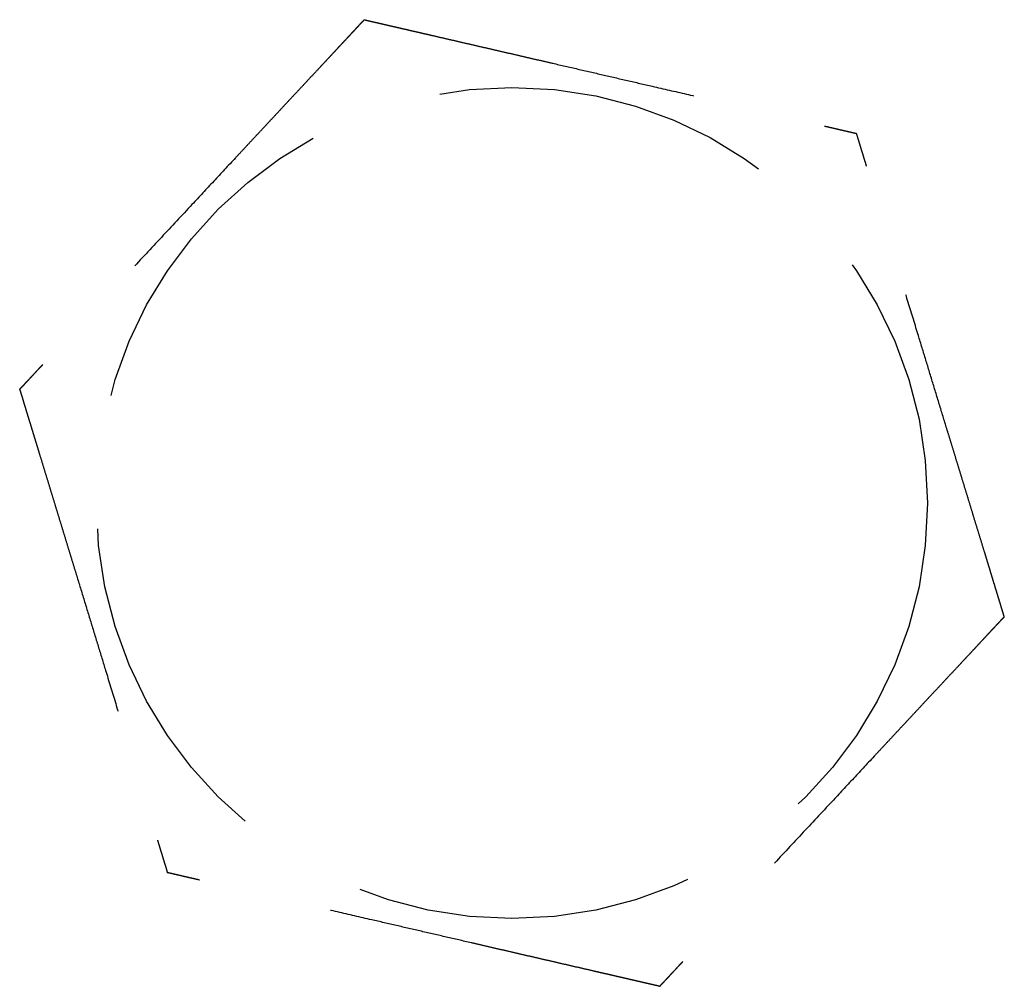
# Model space of a CAD drawing. Header units: millimetres. Extents: x 42975 to 708721, y 118172 to 172014.
# Tile 182 of 256: x 338189 to 338204, y 147927 to 147942. Entities that reach past the tile are written whole.
import ezdxf

# ---------------------------------------------------------------- set-up
doc = ezdxf.new("R2010")
doc.units = ezdxf.units.MM
doc.linetypes.add('ГТО-1 Пунктир', pattern=[7, 5, -2])
doc.layers.add('ГТО-2_Размеры_035', color=2, linetype='Continuous', lineweight=35)
doc.layers.add('ОГОС_Пунктир_025', color=151, linetype='ГТО-1 Пунктир', lineweight=25)

# ---------------------------------------------------------------- blocks, each defined once
blk = doc.blocks.new('ОГСО_Затвор_План')
at = {"layer": 'ОГОС_Пунктир_025'}
blk.add_circle((-1074.17, 57.5), 6.172, dxfattribs=at)
blk.add_circle((-1074.17, 57.5), 6.172, dxfattribs=at)
for points, knots in [([(-1077.923, 64), (-1077.923, 63.999), (-1077.925, 63.997), (-1077.927, 63.992), (-1077.93, 63.988), (-1077.934, 63.982), (-1077.938, 63.974), (-1077.943, 63.965), (-1077.95, 63.954), (-1077.957, 63.94), (-1077.966, 63.925), (-1077.976, 63.909), (-1077.986, 63.891), (-1077.999, 63.869), (-1078.014, 63.843), (-1078.031, 63.813), (-1078.05, 63.78), (-1078.069, 63.747), (-1078.089, 63.712), (-1078.11, 63.676), (-1078.135, 63.632), (-1078.165, 63.581), (-1078.199, 63.522), (-1078.234, 63.461), (-1078.27, 63.399), (-1078.306, 63.336), (-1078.343, 63.272), (-1078.381, 63.206), (-1078.435, 63.112), (-1078.507, 62.989), (-1078.595, 62.835), (-1078.685, 62.68), (-1078.775, 62.524), (-1078.866, 62.367), (-1078.957, 62.208), (-1079.049, 62.049), (-1079.141, 61.89), (-1079.233, 61.73), (-1079.374, 61.487), (-1079.562, 61.16), (-1079.831, 60.695), (-1080.132, 60.173), (-1080.387, 59.732), (-1080.562, 59.428), (-1080.659, 59.261), (-1080.755, 59.094), (-1080.851, 58.929), (-1080.946, 58.765), (-1081.039, 58.602), (-1081.12, 58.462), (-1081.188, 58.344), (-1081.243, 58.249), (-1081.298, 58.155), (-1081.344, 58.075), (-1081.381, 58.01), (-1081.41, 57.96), (-1081.439, 57.91), (-1081.467, 57.862), (-1081.494, 57.815), (-1081.52, 57.77), (-1081.542, 57.732), (-1081.561, 57.699), (-1081.577, 57.671), (-1081.592, 57.646), (-1081.606, 57.621), (-1081.619, 57.599), (-1081.63, 57.579), (-1081.639, 57.563), (-1081.647, 57.55), (-1081.653, 57.539), (-1081.659, 57.528), (-1081.664, 57.52), (-1081.669, 57.512), (-1081.672, 57.507), (-1081.674, 57.504), (-1081.675, 57.501), (-1081.675, 57.501), (-1081.676, 57.5)], [0, 0, 0, 0, 0.004183, 0.008798, 0.014277, 0.021052, 0.029555, 0.040217, 0.053196, 0.068474, 0.085817, 0.104991, 0.125761, 0.147894, 0.180988, 0.216154, 0.253227, 0.292043, 0.332438, 0.374248, 0.417309, 0.483329, 0.551509, 0.621608, 0.693385, 0.766598, 0.841007, 0.916369, 0.992445, 1.16744, 1.344595, 1.523627, 1.704251, 1.886185, 2.069143, 2.252842, 2.436999, 2.621329, 2.805548, 3.279758, 3.752764, 4.418916, 5.086098, 5.279545, 5.472705, 5.665157, 5.856476, 6.046242, 6.23403, 6.419418, 6.531407, 6.641933, 6.750592, 6.856976, 6.916916, 6.975717, 7.033125, 7.088886, 7.142748, 7.194455, 7.243755, 7.276849, 7.308455, 7.338404, 7.366526, 7.392651, 7.41661, 7.433191, 7.448323, 7.461896, 7.473799, 7.483921, 7.492153, 7.498384, 7.502503, 7.504448, 7.505534, 7.505534, 7.505534, 7.505534]), ([(-1077.923, 64), (-1077.923, 63.999), (-1077.925, 63.997), (-1077.927, 63.992), (-1077.93, 63.988), (-1077.934, 63.982), (-1077.938, 63.974), (-1077.943, 63.965), (-1077.95, 63.954), (-1077.957, 63.94), (-1077.966, 63.925), (-1077.976, 63.909), (-1077.986, 63.891), (-1077.999, 63.869), (-1078.014, 63.843), (-1078.031, 63.813), (-1078.05, 63.78), (-1078.069, 63.747), (-1078.089, 63.712), (-1078.11, 63.676), (-1078.135, 63.632), (-1078.165, 63.581), (-1078.199, 63.522), (-1078.234, 63.461), (-1078.27, 63.399), (-1078.306, 63.336), (-1078.343, 63.272), (-1078.381, 63.206), (-1078.435, 63.112), (-1078.507, 62.989), (-1078.595, 62.835), (-1078.685, 62.68), (-1078.775, 62.524), (-1078.866, 62.367), (-1078.957, 62.208), (-1079.049, 62.049), (-1079.141, 61.89), (-1079.233, 61.73), (-1079.374, 61.487), (-1079.562, 61.16), (-1079.831, 60.695), (-1080.132, 60.173), (-1080.387, 59.732), (-1080.562, 59.428), (-1080.659, 59.261), (-1080.755, 59.094), (-1080.851, 58.929), (-1080.946, 58.765), (-1081.039, 58.602), (-1081.12, 58.462), (-1081.188, 58.344), (-1081.243, 58.249), (-1081.298, 58.155), (-1081.344, 58.075), (-1081.381, 58.01), (-1081.41, 57.96), (-1081.439, 57.91), (-1081.467, 57.862), (-1081.494, 57.815), (-1081.52, 57.77), (-1081.542, 57.732), (-1081.561, 57.699), (-1081.577, 57.671), (-1081.592, 57.646), (-1081.606, 57.621), (-1081.619, 57.599), (-1081.63, 57.579), (-1081.639, 57.563), (-1081.647, 57.55), (-1081.653, 57.539), (-1081.659, 57.528), (-1081.664, 57.52), (-1081.669, 57.512), (-1081.672, 57.507), (-1081.674, 57.504), (-1081.675, 57.501), (-1081.675, 57.501), (-1081.676, 57.5)], [0, 0, 0, 0, 0.004183, 0.008798, 0.014277, 0.021052, 0.029555, 0.040217, 0.053196, 0.068474, 0.085817, 0.104991, 0.125761, 0.147894, 0.180988, 0.216154, 0.253227, 0.292043, 0.332438, 0.374248, 0.417309, 0.483329, 0.551509, 0.621608, 0.693385, 0.766598, 0.841007, 0.916369, 0.992445, 1.16744, 1.344595, 1.523627, 1.704251, 1.886185, 2.069143, 2.252842, 2.436999, 2.621329, 2.805548, 3.279758, 3.752764, 4.418916, 5.086098, 5.279545, 5.472705, 5.665157, 5.856476, 6.046242, 6.23403, 6.419418, 6.531407, 6.641933, 6.750592, 6.856976, 6.916916, 6.975717, 7.033125, 7.088886, 7.142748, 7.194455, 7.243755, 7.276849, 7.308455, 7.338404, 7.366526, 7.392651, 7.41661, 7.433191, 7.448323, 7.461896, 7.473799, 7.483921, 7.492153, 7.498384, 7.502503, 7.504448, 7.505534, 7.505534, 7.505534, 7.505534]), ([(-1077.923, 64), (-1077.922, 64), (-1077.919, 64), (-1077.915, 64), (-1077.91, 64), (-1077.905, 64), (-1077.899, 64), (-1077.891, 64), (-1077.881, 64), (-1077.87, 64), (-1077.857, 64), (-1077.842, 64), (-1077.826, 64), (-1077.809, 64), (-1077.79, 64), (-1077.768, 64), (-1077.741, 64), (-1077.71, 64), (-1077.678, 64), (-1077.644, 64), (-1077.609, 64), (-1077.573, 64), (-1077.535, 64), (-1077.49, 64), (-1077.437, 64), (-1077.376, 64), (-1077.313, 64), (-1077.249, 64), (-1077.183, 64), (-1077.117, 64), (-1077.05, 64), (-1076.981, 64), (-1076.881, 64), (-1076.749, 64), (-1076.584, 64), (-1076.417, 64), (-1076.248, 64), (-1076.079, 64), (-1075.909, 64), (-1075.737, 64), (-1075.566, 64), (-1075.394, 64), (-1075.222, 64), (-1074.98, 64), (-1074.669, 64), (-1074.29, 64), (-1073.911, 64), (-1073.485, 64), (-1073.012, 64), (-1072.622, 64), (-1072.363, 64), (-1072.235, 64), (-1072.108, 64), (-1071.981, 64), (-1071.855, 64), (-1071.729, 64), (-1071.605, 64), (-1071.483, 64), (-1071.374, 64), (-1071.28, 64), (-1071.201, 64), (-1071.122, 64), (-1071.045, 64), (-1070.979, 64), (-1070.923, 64), (-1070.877, 64), (-1070.832, 64), (-1070.789, 64), (-1070.747, 64), (-1070.707, 64), (-1070.668, 64), (-1070.634, 64), (-1070.605, 64), (-1070.581, 64), (-1070.558, 64), (-1070.536, 64), (-1070.516, 64), (-1070.498, 64), (-1070.481, 64), (-1070.467, 64), (-1070.455, 64), (-1070.445, 64), (-1070.436, 64), (-1070.429, 64), (-1070.424, 64), (-1070.42, 64), (-1070.418, 64), (-1070.418, 64), (-1070.417, 64)], [0, 0, 0, 0, 0.003645, 0.007566, 0.01204, 0.017343, 0.023752, 0.031543, 0.040993, 0.052264, 0.065302, 0.079955, 0.096068, 0.113488, 0.132062, 0.151634, 0.180994, 0.211959, 0.244418, 0.278261, 0.313376, 0.349653, 0.386981, 0.425249, 0.484863, 0.546213, 0.609126, 0.67343, 0.738954, 0.805525, 0.872972, 0.941123, 1.009805, 1.173351, 1.338694, 1.505627, 1.673942, 1.843431, 2.013887, 2.185103, 2.356869, 2.528979, 2.701226, 2.8734, 3.253796, 3.633187, 4.011942, 4.390425, 4.911078, 5.431731, 5.559867, 5.687803, 5.81535, 5.942319, 6.068521, 6.193767, 6.317868, 6.440634, 6.561877, 6.642693, 6.722516, 6.801133, 6.878331, 6.953896, 7.000474, 7.046161, 7.090798, 7.134226, 7.176284, 7.216813, 7.255653, 7.292644, 7.318036, 7.342284, 7.365288, 7.386943, 7.407149, 7.425803, 7.442802, 7.456039, 7.467883, 7.478242, 7.487027, 7.494147, 7.499513, 7.503033, 7.504638, 7.505536, 7.505536, 7.505536, 7.505536]), ([(-1077.923, 64), (-1077.922, 64), (-1077.919, 64), (-1077.915, 64), (-1077.91, 64), (-1077.905, 64), (-1077.899, 64), (-1077.891, 64), (-1077.881, 64), (-1077.87, 64), (-1077.857, 64), (-1077.842, 64), (-1077.826, 64), (-1077.809, 64), (-1077.79, 64), (-1077.768, 64), (-1077.741, 64), (-1077.71, 64), (-1077.678, 64), (-1077.644, 64), (-1077.609, 64), (-1077.573, 64), (-1077.535, 64), (-1077.49, 64), (-1077.437, 64), (-1077.376, 64), (-1077.313, 64), (-1077.249, 64), (-1077.183, 64), (-1077.117, 64), (-1077.05, 64), (-1076.981, 64), (-1076.881, 64), (-1076.749, 64), (-1076.584, 64), (-1076.417, 64), (-1076.248, 64), (-1076.079, 64), (-1075.909, 64), (-1075.737, 64), (-1075.566, 64), (-1075.394, 64), (-1075.222, 64), (-1074.98, 64), (-1074.669, 64), (-1074.29, 64), (-1073.911, 64), (-1073.485, 64), (-1073.012, 64), (-1072.622, 64), (-1072.363, 64), (-1072.235, 64), (-1072.108, 64), (-1071.981, 64), (-1071.855, 64), (-1071.729, 64), (-1071.605, 64), (-1071.483, 64), (-1071.374, 64), (-1071.28, 64), (-1071.201, 64), (-1071.122, 64), (-1071.045, 64), (-1070.979, 64), (-1070.923, 64), (-1070.877, 64), (-1070.832, 64), (-1070.789, 64), (-1070.747, 64), (-1070.707, 64), (-1070.668, 64), (-1070.634, 64), (-1070.605, 64), (-1070.581, 64), (-1070.558, 64), (-1070.536, 64), (-1070.516, 64), (-1070.498, 64), (-1070.481, 64), (-1070.467, 64), (-1070.455, 64), (-1070.445, 64), (-1070.436, 64), (-1070.429, 64), (-1070.424, 64), (-1070.42, 64), (-1070.418, 64), (-1070.418, 64), (-1070.417, 64)], [0, 0, 0, 0, 0.003645, 0.007566, 0.01204, 0.017343, 0.023752, 0.031543, 0.040993, 0.052264, 0.065302, 0.079955, 0.096068, 0.113488, 0.132062, 0.151634, 0.180994, 0.211959, 0.244418, 0.278261, 0.313376, 0.349653, 0.386981, 0.425249, 0.484863, 0.546213, 0.609126, 0.67343, 0.738954, 0.805525, 0.872972, 0.941123, 1.009805, 1.173351, 1.338694, 1.505627, 1.673942, 1.843431, 2.013887, 2.185103, 2.356869, 2.528979, 2.701226, 2.8734, 3.253796, 3.633187, 4.011942, 4.390425, 4.911078, 5.431731, 5.559867, 5.687803, 5.81535, 5.942319, 6.068521, 6.193767, 6.317868, 6.440634, 6.561877, 6.642693, 6.722516, 6.801133, 6.878331, 6.953896, 7.000474, 7.046161, 7.090798, 7.134226, 7.176284, 7.216813, 7.255653, 7.292644, 7.318036, 7.342284, 7.365288, 7.386943, 7.407149, 7.425803, 7.442802, 7.456039, 7.467883, 7.478242, 7.487027, 7.494147, 7.499513, 7.503033, 7.504638, 7.505536, 7.505536, 7.505536, 7.505536]), ([(-1066.664, 57.5), (-1066.665, 57.501), (-1066.666, 57.504), (-1066.668, 57.507), (-1066.671, 57.511), (-1066.673, 57.516), (-1066.677, 57.521), (-1066.681, 57.528), (-1066.685, 57.536), (-1066.691, 57.546), (-1066.697, 57.557), (-1066.705, 57.57), (-1066.713, 57.584), (-1066.721, 57.599), (-1066.731, 57.615), (-1066.743, 57.636), (-1066.757, 57.661), (-1066.775, 57.692), (-1066.794, 57.725), (-1066.814, 57.759), (-1066.834, 57.794), (-1066.855, 57.831), (-1066.88, 57.873), (-1066.907, 57.921), (-1066.938, 57.974), (-1066.969, 58.028), (-1067.001, 58.084), (-1067.034, 58.141), (-1067.067, 58.198), (-1067.101, 58.257), (-1067.135, 58.316), (-1067.185, 58.402), (-1067.251, 58.517), (-1067.334, 58.66), (-1067.418, 58.805), (-1067.502, 58.95), (-1067.586, 59.097), (-1067.672, 59.245), (-1067.757, 59.393), (-1067.843, 59.542), (-1067.929, 59.691), (-1068.015, 59.84), (-1068.136, 60.049), (-1068.291, 60.318), (-1068.481, 60.647), (-1068.67, 60.975), (-1068.883, 61.344), (-1069.12, 61.753), (-1069.318, 62.096), (-1069.452, 62.329), (-1069.524, 62.454), (-1069.596, 62.578), (-1069.667, 62.701), (-1069.738, 62.823), (-1069.808, 62.945), (-1069.877, 63.064), (-1069.936, 63.167), (-1069.986, 63.253), (-1070.026, 63.322), (-1070.065, 63.39), (-1070.103, 63.457), (-1070.137, 63.514), (-1070.165, 63.563), (-1070.187, 63.602), (-1070.21, 63.641), (-1070.231, 63.678), (-1070.252, 63.715), (-1070.273, 63.75), (-1070.292, 63.783), (-1070.31, 63.814), (-1070.325, 63.841), (-1070.339, 63.865), (-1070.352, 63.888), (-1070.364, 63.909), (-1070.376, 63.928), (-1070.385, 63.944), (-1070.392, 63.957), (-1070.398, 63.967), (-1070.403, 63.976), (-1070.408, 63.984), (-1070.411, 63.99), (-1070.414, 63.995), (-1070.416, 63.998), (-1070.417, 63.999), (-1070.417, 64), (-1070.417, 64)], [0, 0, 0, 0, 0.003647, 0.00757, 0.012046, 0.017351, 0.023761, 0.031553, 0.041004, 0.052275, 0.065312, 0.079964, 0.096076, 0.113495, 0.132067, 0.151638, 0.185325, 0.221088, 0.258762, 0.298181, 0.33918, 0.381592, 0.425253, 0.48487, 0.546221, 0.609136, 0.673441, 0.738966, 0.805539, 0.872987, 0.941139, 1.009822, 1.173367, 1.33871, 1.505642, 1.673957, 1.843445, 2.013901, 2.185115, 2.356881, 2.528991, 2.701236, 2.87341, 3.253801, 3.633189, 4.01194, 4.390419, 4.911076, 5.431733, 5.575876, 5.719736, 5.863044, 6.005531, 6.146927, 6.286964, 6.425373, 6.561883, 6.642701, 6.722526, 6.801145, 6.878344, 6.95391, 7.000486, 7.046172, 7.090808, 7.134234, 7.176291, 7.216819, 7.255659, 7.292649, 7.322166, 7.350103, 7.376299, 7.400591, 7.422816, 7.442813, 7.456049, 7.467891, 7.478249, 7.487032, 7.49415, 7.499512, 7.503029, 7.504631, 7.505526, 7.505526, 7.505526, 7.505526]), ([(-1066.664, 57.5), (-1066.665, 57.501), (-1066.666, 57.504), (-1066.668, 57.507), (-1066.671, 57.511), (-1066.673, 57.516), (-1066.677, 57.521), (-1066.681, 57.528), (-1066.685, 57.536), (-1066.691, 57.546), (-1066.697, 57.557), (-1066.705, 57.57), (-1066.713, 57.584), (-1066.721, 57.599), (-1066.731, 57.615), (-1066.743, 57.636), (-1066.757, 57.661), (-1066.775, 57.692), (-1066.794, 57.725), (-1066.814, 57.759), (-1066.834, 57.794), (-1066.855, 57.831), (-1066.88, 57.873), (-1066.907, 57.921), (-1066.938, 57.974), (-1066.969, 58.028), (-1067.001, 58.084), (-1067.034, 58.141), (-1067.067, 58.198), (-1067.101, 58.257), (-1067.135, 58.316), (-1067.185, 58.402), (-1067.251, 58.517), (-1067.334, 58.66), (-1067.418, 58.805), (-1067.502, 58.95), (-1067.586, 59.097), (-1067.672, 59.245), (-1067.757, 59.393), (-1067.843, 59.542), (-1067.929, 59.691), (-1068.015, 59.84), (-1068.136, 60.049), (-1068.291, 60.318), (-1068.481, 60.647), (-1068.67, 60.975), (-1068.883, 61.344), (-1069.12, 61.753), (-1069.318, 62.096), (-1069.452, 62.329), (-1069.524, 62.454), (-1069.596, 62.578), (-1069.667, 62.701), (-1069.738, 62.823), (-1069.808, 62.945), (-1069.877, 63.064), (-1069.936, 63.167), (-1069.986, 63.253), (-1070.026, 63.322), (-1070.065, 63.39), (-1070.103, 63.457), (-1070.137, 63.514), (-1070.165, 63.563), (-1070.187, 63.602), (-1070.21, 63.641), (-1070.231, 63.678), (-1070.252, 63.715), (-1070.273, 63.75), (-1070.292, 63.783), (-1070.31, 63.814), (-1070.325, 63.841), (-1070.339, 63.865), (-1070.352, 63.888), (-1070.364, 63.909), (-1070.376, 63.928), (-1070.385, 63.944), (-1070.392, 63.957), (-1070.398, 63.967), (-1070.403, 63.976), (-1070.408, 63.984), (-1070.411, 63.99), (-1070.414, 63.995), (-1070.416, 63.998), (-1070.417, 63.999), (-1070.417, 64), (-1070.417, 64)], [0, 0, 0, 0, 0.003647, 0.00757, 0.012046, 0.017351, 0.023761, 0.031553, 0.041004, 0.052275, 0.065312, 0.079964, 0.096076, 0.113495, 0.132067, 0.151638, 0.185325, 0.221088, 0.258762, 0.298181, 0.33918, 0.381592, 0.425253, 0.48487, 0.546221, 0.609136, 0.673441, 0.738966, 0.805539, 0.872987, 0.941139, 1.009822, 1.173367, 1.33871, 1.505642, 1.673957, 1.843445, 2.013901, 2.185115, 2.356881, 2.528991, 2.701236, 2.87341, 3.253801, 3.633189, 4.01194, 4.390419, 4.911076, 5.431733, 5.575876, 5.719736, 5.863044, 6.005531, 6.146927, 6.286964, 6.425373, 6.561883, 6.642701, 6.722526, 6.801145, 6.878344, 6.95391, 7.000486, 7.046172, 7.090808, 7.134234, 7.176291, 7.216819, 7.255659, 7.292649, 7.322166, 7.350103, 7.376299, 7.400591, 7.422816, 7.442813, 7.456049, 7.467891, 7.478249, 7.487032, 7.49415, 7.499512, 7.503029, 7.504631, 7.505526, 7.505526, 7.505526, 7.505526]), ([(-1081.676, 57.5), (-1081.675, 57.499), (-1081.674, 57.497), (-1081.672, 57.494), (-1081.669, 57.49), (-1081.667, 57.485), (-1081.663, 57.479), (-1081.659, 57.473), (-1081.655, 57.464), (-1081.649, 57.455), (-1081.643, 57.443), (-1081.635, 57.431), (-1081.627, 57.417), (-1081.619, 57.402), (-1081.609, 57.386), (-1081.597, 57.365), (-1081.583, 57.339), (-1081.565, 57.308), (-1081.546, 57.276), (-1081.526, 57.242), (-1081.506, 57.206), (-1081.485, 57.169), (-1081.46, 57.127), (-1081.433, 57.08), (-1081.402, 57.027), (-1081.371, 56.972), (-1081.339, 56.917), (-1081.306, 56.86), (-1081.273, 56.802), (-1081.239, 56.744), (-1081.205, 56.685), (-1081.155, 56.598), (-1081.089, 56.484), (-1081.006, 56.34), (-1080.922, 56.196), (-1080.838, 56.05), (-1080.754, 55.904), (-1080.668, 55.756), (-1080.583, 55.608), (-1080.497, 55.459), (-1080.411, 55.31), (-1080.325, 55.161), (-1080.204, 54.952), (-1080.049, 54.683), (-1079.859, 54.354), (-1079.67, 54.026), (-1079.457, 53.657), (-1079.22, 53.247), (-1079.022, 52.905), (-1078.888, 52.672), (-1078.816, 52.547), (-1078.744, 52.423), (-1078.673, 52.3), (-1078.602, 52.177), (-1078.532, 52.056), (-1078.463, 51.936), (-1078.404, 51.834), (-1078.354, 51.748), (-1078.314, 51.679), (-1078.275, 51.611), (-1078.237, 51.544), (-1078.203, 51.486), (-1078.175, 51.438), (-1078.153, 51.398), (-1078.13, 51.36), (-1078.109, 51.322), (-1078.088, 51.286), (-1078.067, 51.251), (-1078.048, 51.217), (-1078.03, 51.187), (-1078.015, 51.16), (-1078.001, 51.135), (-1077.988, 51.113), (-1077.976, 51.092), (-1077.964, 51.073), (-1077.955, 51.057), (-1077.948, 51.044), (-1077.942, 51.033), (-1077.937, 51.024), (-1077.932, 51.017), (-1077.929, 51.011), (-1077.926, 51.006), (-1077.924, 51.003), (-1077.923, 51.001), (-1077.923, 51.001), (-1077.923, 51)], [0, 0, 0, 0, 0.003646, 0.007569, 0.012045, 0.01735, 0.02376, 0.031553, 0.041004, 0.052275, 0.065314, 0.079968, 0.096081, 0.113501, 0.132074, 0.151646, 0.185331, 0.221092, 0.258763, 0.298179, 0.339174, 0.381583, 0.42524, 0.484855, 0.546205, 0.609119, 0.673425, 0.73895, 0.805523, 0.872972, 0.941125, 1.009809, 1.173357, 1.338702, 1.505636, 1.673952, 1.843442, 2.013898, 2.185113, 2.356879, 2.528989, 2.701235, 2.87341, 3.253803, 3.633193, 4.011945, 4.390427, 4.91108, 5.431733, 5.575876, 5.719737, 5.863045, 6.005532, 6.146929, 6.286966, 6.425374, 6.561883, 6.642698, 6.72252, 6.801136, 6.878333, 6.953897, 7.000475, 7.046163, 7.0908, 7.134229, 7.176287, 7.216817, 7.255658, 7.292649, 7.322166, 7.350103, 7.376298, 7.40059, 7.422815, 7.442813, 7.45605, 7.467893, 7.478252, 7.487037, 7.494156, 7.499519, 7.503037, 7.504639, 7.505534, 7.505534, 7.505534, 7.505534]), ([(-1081.676, 57.5), (-1081.675, 57.499), (-1081.674, 57.497), (-1081.672, 57.494), (-1081.669, 57.49), (-1081.667, 57.485), (-1081.663, 57.479), (-1081.659, 57.473), (-1081.655, 57.464), (-1081.649, 57.455), (-1081.643, 57.443), (-1081.635, 57.431), (-1081.627, 57.417), (-1081.619, 57.402), (-1081.609, 57.386), (-1081.597, 57.365), (-1081.583, 57.339), (-1081.565, 57.308), (-1081.546, 57.276), (-1081.526, 57.242), (-1081.506, 57.206), (-1081.485, 57.169), (-1081.46, 57.127), (-1081.433, 57.08), (-1081.402, 57.027), (-1081.371, 56.972), (-1081.339, 56.917), (-1081.306, 56.86), (-1081.273, 56.802), (-1081.239, 56.744), (-1081.205, 56.685), (-1081.155, 56.598), (-1081.089, 56.484), (-1081.006, 56.34), (-1080.922, 56.196), (-1080.838, 56.05), (-1080.754, 55.904), (-1080.668, 55.756), (-1080.583, 55.608), (-1080.497, 55.459), (-1080.411, 55.31), (-1080.325, 55.161), (-1080.204, 54.952), (-1080.049, 54.683), (-1079.859, 54.354), (-1079.67, 54.026), (-1079.457, 53.657), (-1079.22, 53.247), (-1079.022, 52.905), (-1078.888, 52.672), (-1078.816, 52.547), (-1078.744, 52.423), (-1078.673, 52.3), (-1078.602, 52.177), (-1078.532, 52.056), (-1078.463, 51.936), (-1078.404, 51.834), (-1078.354, 51.748), (-1078.314, 51.679), (-1078.275, 51.611), (-1078.237, 51.544), (-1078.203, 51.486), (-1078.175, 51.438), (-1078.153, 51.398), (-1078.13, 51.36), (-1078.109, 51.322), (-1078.088, 51.286), (-1078.067, 51.251), (-1078.048, 51.217), (-1078.03, 51.187), (-1078.015, 51.16), (-1078.001, 51.135), (-1077.988, 51.113), (-1077.976, 51.092), (-1077.964, 51.073), (-1077.955, 51.057), (-1077.948, 51.044), (-1077.942, 51.033), (-1077.937, 51.024), (-1077.932, 51.017), (-1077.929, 51.011), (-1077.926, 51.006), (-1077.924, 51.003), (-1077.923, 51.001), (-1077.923, 51.001), (-1077.923, 51)], [0, 0, 0, 0, 0.003646, 0.007569, 0.012045, 0.01735, 0.02376, 0.031553, 0.041004, 0.052275, 0.065314, 0.079968, 0.096081, 0.113501, 0.132074, 0.151646, 0.185331, 0.221092, 0.258763, 0.298179, 0.339174, 0.381583, 0.42524, 0.484855, 0.546205, 0.609119, 0.673425, 0.73895, 0.805523, 0.872972, 0.941125, 1.009809, 1.173357, 1.338702, 1.505636, 1.673952, 1.843442, 2.013898, 2.185113, 2.356879, 2.528989, 2.701235, 2.87341, 3.253803, 3.633193, 4.011945, 4.390427, 4.91108, 5.431733, 5.575876, 5.719737, 5.863045, 6.005532, 6.146929, 6.286966, 6.425374, 6.561883, 6.642698, 6.72252, 6.801136, 6.878333, 6.953897, 7.000475, 7.046163, 7.0908, 7.134229, 7.176287, 7.216817, 7.255658, 7.292649, 7.322166, 7.350103, 7.376298, 7.40059, 7.422815, 7.442813, 7.45605, 7.467893, 7.478252, 7.487037, 7.494156, 7.499519, 7.503037, 7.504639, 7.505534, 7.505534, 7.505534, 7.505534]), ([(-1066.664, 57.5), (-1066.665, 57.499), (-1066.667, 57.497), (-1066.669, 57.492), (-1066.672, 57.488), (-1066.675, 57.482), (-1066.68, 57.474), (-1066.685, 57.465), (-1066.691, 57.454), (-1066.699, 57.44), (-1066.708, 57.425), (-1066.717, 57.409), (-1066.728, 57.391), (-1066.74, 57.369), (-1066.755, 57.343), (-1066.773, 57.313), (-1066.791, 57.281), (-1066.811, 57.247), (-1066.831, 57.212), (-1066.852, 57.176), (-1066.877, 57.132), (-1066.906, 57.081), (-1066.941, 57.022), (-1066.976, 56.961), (-1067.011, 56.899), (-1067.048, 56.836), (-1067.085, 56.772), (-1067.123, 56.706), (-1067.177, 56.612), (-1067.249, 56.489), (-1067.337, 56.335), (-1067.427, 56.18), (-1067.517, 56.024), (-1067.608, 55.867), (-1067.699, 55.708), (-1067.791, 55.549), (-1067.883, 55.39), (-1067.975, 55.23), (-1068.116, 54.987), (-1068.304, 54.66), (-1068.573, 54.195), (-1068.874, 53.673), (-1069.129, 53.232), (-1069.304, 52.928), (-1069.401, 52.761), (-1069.497, 52.594), (-1069.592, 52.429), (-1069.687, 52.265), (-1069.781, 52.102), (-1069.862, 51.962), (-1069.93, 51.844), (-1069.985, 51.749), (-1070.039, 51.655), (-1070.085, 51.575), (-1070.123, 51.51), (-1070.152, 51.46), (-1070.181, 51.41), (-1070.209, 51.362), (-1070.235, 51.315), (-1070.261, 51.27), (-1070.284, 51.232), (-1070.303, 51.199), (-1070.318, 51.171), (-1070.333, 51.146), (-1070.347, 51.121), (-1070.36, 51.099), (-1070.372, 51.079), (-1070.381, 51.063), (-1070.388, 51.05), (-1070.395, 51.039), (-1070.401, 51.028), (-1070.406, 51.02), (-1070.41, 51.012), (-1070.413, 51.007), (-1070.415, 51.004), (-1070.417, 51.002), (-1070.417, 51.001), (-1070.417, 51)], [0, 0, 0, 0, 0.004181, 0.008795, 0.014272, 0.021046, 0.029547, 0.040209, 0.053189, 0.068468, 0.085812, 0.104988, 0.12576, 0.147894, 0.180989, 0.216156, 0.253229, 0.292045, 0.332439, 0.374249, 0.417309, 0.483329, 0.551508, 0.621607, 0.693384, 0.766597, 0.841006, 0.916369, 0.992445, 1.16744, 1.344596, 1.523628, 1.704252, 1.886185, 2.069144, 2.252843, 2.436999, 2.621329, 2.805548, 3.279761, 3.75277, 4.418914, 5.08609, 5.279541, 5.472705, 5.66516, 5.856483, 6.046251, 6.234041, 6.419431, 6.531414, 6.641935, 6.750588, 6.856968, 6.91691, 6.975712, 7.033121, 7.088884, 7.142746, 7.194455, 7.243755, 7.276848, 7.308454, 7.338403, 7.366525, 7.392651, 7.41661, 7.433192, 7.448325, 7.461899, 7.473803, 7.483926, 7.492157, 7.498387, 7.502503, 7.504445, 7.505526, 7.505526, 7.505526, 7.505526]), ([(-1066.664, 57.5), (-1066.665, 57.499), (-1066.667, 57.497), (-1066.669, 57.492), (-1066.672, 57.488), (-1066.675, 57.482), (-1066.68, 57.474), (-1066.685, 57.465), (-1066.691, 57.454), (-1066.699, 57.44), (-1066.708, 57.425), (-1066.717, 57.409), (-1066.728, 57.391), (-1066.74, 57.369), (-1066.755, 57.343), (-1066.773, 57.313), (-1066.791, 57.281), (-1066.811, 57.247), (-1066.831, 57.212), (-1066.852, 57.176), (-1066.877, 57.132), (-1066.906, 57.081), (-1066.941, 57.022), (-1066.976, 56.961), (-1067.011, 56.899), (-1067.048, 56.836), (-1067.085, 56.772), (-1067.123, 56.706), (-1067.177, 56.612), (-1067.249, 56.489), (-1067.337, 56.335), (-1067.427, 56.18), (-1067.517, 56.024), (-1067.608, 55.867), (-1067.699, 55.708), (-1067.791, 55.549), (-1067.883, 55.39), (-1067.975, 55.23), (-1068.116, 54.987), (-1068.304, 54.66), (-1068.573, 54.195), (-1068.874, 53.673), (-1069.129, 53.232), (-1069.304, 52.928), (-1069.401, 52.761), (-1069.497, 52.594), (-1069.592, 52.429), (-1069.687, 52.265), (-1069.781, 52.102), (-1069.862, 51.962), (-1069.93, 51.844), (-1069.985, 51.749), (-1070.039, 51.655), (-1070.085, 51.575), (-1070.123, 51.51), (-1070.152, 51.46), (-1070.181, 51.41), (-1070.209, 51.362), (-1070.235, 51.315), (-1070.261, 51.27), (-1070.284, 51.232), (-1070.303, 51.199), (-1070.318, 51.171), (-1070.333, 51.146), (-1070.347, 51.121), (-1070.36, 51.099), (-1070.372, 51.079), (-1070.381, 51.063), (-1070.388, 51.05), (-1070.395, 51.039), (-1070.401, 51.028), (-1070.406, 51.02), (-1070.41, 51.012), (-1070.413, 51.007), (-1070.415, 51.004), (-1070.417, 51.002), (-1070.417, 51.001), (-1070.417, 51)], [0, 0, 0, 0, 0.004181, 0.008795, 0.014272, 0.021046, 0.029547, 0.040209, 0.053189, 0.068468, 0.085812, 0.104988, 0.12576, 0.147894, 0.180989, 0.216156, 0.253229, 0.292045, 0.332439, 0.374249, 0.417309, 0.483329, 0.551508, 0.621607, 0.693384, 0.766597, 0.841006, 0.916369, 0.992445, 1.16744, 1.344596, 1.523628, 1.704252, 1.886185, 2.069144, 2.252843, 2.436999, 2.621329, 2.805548, 3.279761, 3.75277, 4.418914, 5.08609, 5.279541, 5.472705, 5.66516, 5.856483, 6.046251, 6.234041, 6.419431, 6.531414, 6.641935, 6.750588, 6.856968, 6.91691, 6.975712, 7.033121, 7.088884, 7.142746, 7.194455, 7.243755, 7.276848, 7.308454, 7.338403, 7.366525, 7.392651, 7.41661, 7.433192, 7.448325, 7.461899, 7.473803, 7.483926, 7.492157, 7.498387, 7.502503, 7.504445, 7.505526, 7.505526, 7.505526, 7.505526]), ([(-1070.417, 51), (-1070.418, 51), (-1070.421, 51), (-1070.425, 51), (-1070.43, 51), (-1070.435, 51), (-1070.441, 51), (-1070.449, 51), (-1070.459, 51), (-1070.47, 51), (-1070.483, 51), (-1070.498, 51), (-1070.514, 51), (-1070.531, 51), (-1070.55, 51), (-1070.572, 51), (-1070.599, 51), (-1070.63, 51), (-1070.662, 51), (-1070.696, 51), (-1070.731, 51), (-1070.767, 51), (-1070.805, 51), (-1070.85, 51), (-1070.903, 51), (-1070.964, 51), (-1071.027, 51), (-1071.091, 51), (-1071.157, 51), (-1071.223, 51), (-1071.29, 51), (-1071.359, 51), (-1071.459, 51), (-1071.591, 51), (-1071.756, 51), (-1071.923, 51), (-1072.092, 51), (-1072.261, 51), (-1072.431, 51), (-1072.603, 51), (-1072.774, 51), (-1072.946, 51), (-1073.118, 51), (-1073.36, 51), (-1073.671, 51), (-1074.05, 51), (-1074.429, 51), (-1074.855, 51), (-1075.328, 51), (-1075.718, 51), (-1075.977, 51), (-1076.105, 51), (-1076.232, 51), (-1076.359, 51), (-1076.485, 51), (-1076.611, 51), (-1076.735, 51), (-1076.857, 51), (-1076.966, 51), (-1077.06, 51), (-1077.139, 51), (-1077.218, 51), (-1077.295, 51), (-1077.361, 51), (-1077.417, 51), (-1077.463, 51), (-1077.508, 51), (-1077.551, 51), (-1077.593, 51), (-1077.633, 51), (-1077.672, 51), (-1077.706, 51), (-1077.735, 51), (-1077.759, 51), (-1077.782, 51), (-1077.804, 51), (-1077.824, 51), (-1077.842, 51), (-1077.859, 51), (-1077.873, 51), (-1077.885, 51), (-1077.895, 51), (-1077.904, 51), (-1077.911, 51), (-1077.916, 51), (-1077.92, 51), (-1077.922, 51), (-1077.922, 51), (-1077.923, 51)], [0, 0, 0, 0, 0.003647, 0.007571, 0.012047, 0.017353, 0.023764, 0.031557, 0.041008, 0.052279, 0.065318, 0.079971, 0.096085, 0.113504, 0.132077, 0.151649, 0.181007, 0.21197, 0.244428, 0.278268, 0.313382, 0.349657, 0.386983, 0.425249, 0.484864, 0.546215, 0.609129, 0.673435, 0.73896, 0.805534, 0.872982, 0.941135, 1.00982, 1.173367, 1.338711, 1.505645, 1.67396, 1.843449, 2.013905, 2.18512, 2.356886, 2.528996, 2.701241, 2.873415, 3.253806, 3.633194, 4.011945, 4.390425, 4.911085, 5.431746, 5.559882, 5.687818, 5.815365, 5.942334, 6.068536, 6.193782, 6.317882, 6.440649, 6.561892, 6.642708, 6.722531, 6.801149, 6.878346, 6.953911, 7.000488, 7.046175, 7.090812, 7.13424, 7.176298, 7.216827, 7.255667, 7.292659, 7.318051, 7.342301, 7.365304, 7.38696, 7.407166, 7.425819, 7.442817, 7.456052, 7.467893, 7.47825, 7.487032, 7.49415, 7.499514, 7.503033, 7.504638, 7.505536, 7.505536, 7.505536, 7.505536]), ([(-1070.417, 51), (-1070.418, 51), (-1070.421, 51), (-1070.425, 51), (-1070.43, 51), (-1070.435, 51), (-1070.441, 51), (-1070.449, 51), (-1070.459, 51), (-1070.47, 51), (-1070.483, 51), (-1070.498, 51), (-1070.514, 51), (-1070.531, 51), (-1070.55, 51), (-1070.572, 51), (-1070.599, 51), (-1070.63, 51), (-1070.662, 51), (-1070.696, 51), (-1070.731, 51), (-1070.767, 51), (-1070.805, 51), (-1070.85, 51), (-1070.903, 51), (-1070.964, 51), (-1071.027, 51), (-1071.091, 51), (-1071.157, 51), (-1071.223, 51), (-1071.29, 51), (-1071.359, 51), (-1071.459, 51), (-1071.591, 51), (-1071.756, 51), (-1071.923, 51), (-1072.092, 51), (-1072.261, 51), (-1072.431, 51), (-1072.603, 51), (-1072.774, 51), (-1072.946, 51), (-1073.118, 51), (-1073.36, 51), (-1073.671, 51), (-1074.05, 51), (-1074.429, 51), (-1074.855, 51), (-1075.328, 51), (-1075.718, 51), (-1075.977, 51), (-1076.105, 51), (-1076.232, 51), (-1076.359, 51), (-1076.485, 51), (-1076.611, 51), (-1076.735, 51), (-1076.857, 51), (-1076.966, 51), (-1077.06, 51), (-1077.139, 51), (-1077.218, 51), (-1077.295, 51), (-1077.361, 51), (-1077.417, 51), (-1077.463, 51), (-1077.508, 51), (-1077.551, 51), (-1077.593, 51), (-1077.633, 51), (-1077.672, 51), (-1077.706, 51), (-1077.735, 51), (-1077.759, 51), (-1077.782, 51), (-1077.804, 51), (-1077.824, 51), (-1077.842, 51), (-1077.859, 51), (-1077.873, 51), (-1077.885, 51), (-1077.895, 51), (-1077.904, 51), (-1077.911, 51), (-1077.916, 51), (-1077.92, 51), (-1077.922, 51), (-1077.922, 51), (-1077.923, 51)], [0, 0, 0, 0, 0.003647, 0.007571, 0.012047, 0.017353, 0.023764, 0.031557, 0.041008, 0.052279, 0.065318, 0.079971, 0.096085, 0.113504, 0.132077, 0.151649, 0.181007, 0.21197, 0.244428, 0.278268, 0.313382, 0.349657, 0.386983, 0.425249, 0.484864, 0.546215, 0.609129, 0.673435, 0.73896, 0.805534, 0.872982, 0.941135, 1.00982, 1.173367, 1.338711, 1.505645, 1.67396, 1.843449, 2.013905, 2.18512, 2.356886, 2.528996, 2.701241, 2.873415, 3.253806, 3.633194, 4.011945, 4.390425, 4.911085, 5.431746, 5.559882, 5.687818, 5.815365, 5.942334, 6.068536, 6.193782, 6.317882, 6.440649, 6.561892, 6.642708, 6.722531, 6.801149, 6.878346, 6.953911, 7.000488, 7.046175, 7.090812, 7.13424, 7.176298, 7.216827, 7.255667, 7.292659, 7.318051, 7.342301, 7.365304, 7.38696, 7.407166, 7.425819, 7.442817, 7.456052, 7.467893, 7.47825, 7.487032, 7.49415, 7.499514, 7.503033, 7.504638, 7.505536, 7.505536, 7.505536, 7.505536])]:
    blk.add_open_spline(points, degree=3, knots=knots, dxfattribs=at)
blk = doc.blocks.new('A$C1AA538EC')
at = {"layer": 'ГТО-2_Размеры_035', "rotation": 346.9999999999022}
blk.add_blockref('ОГСО_Затвор_План', (-6044.682, -11100.099), dxfattribs=at)

msp = doc.modelspace()

# ---------------------------------------------------------------- block references
at = {"layer": 'ГТО-2_Размеры_035'}
msp.add_blockref('A$C1AA538EC', (345274.631, 158737.105), dxfattribs=at)

doc.saveas('drawing.dxf')
